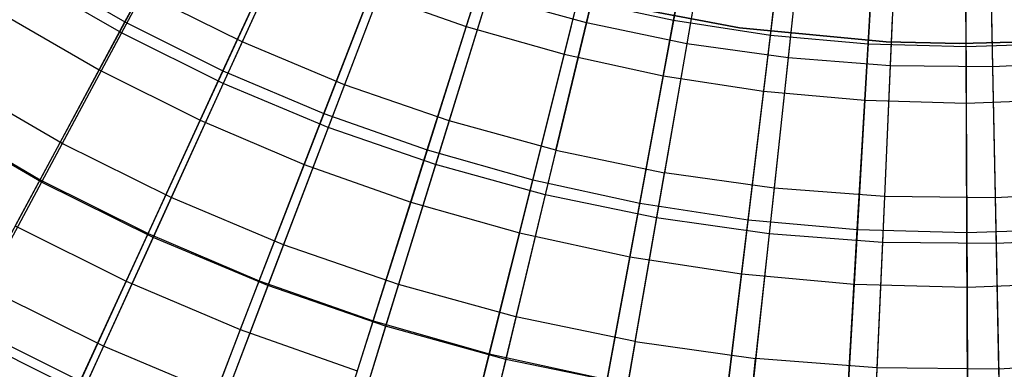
# Model space of a CAD drawing. Extents: x -8.3 to 8.8, y -6 to 6.
# Tile 37 of 177: x -1.5 to 0.3, y -3.3 to -2.7. Entities that reach past the tile are written whole.
import ezdxf

# ---------------------------------------------------------------- set-up
doc = ezdxf.new("R2010")
doc.units = 0
doc.header["$LTSCALE"] = 2.54
doc.layers.get('0').update_dxf_attribs({"linetype": 'CONTINUOUS'})

# ---------------------------------------------------------------- blocks, each defined once
blk = doc.blocks.new('DROPS_COLOR_A_STL')
at = {"color": 0}
for p, q in [((8.0138, -2.4022, 2.5742), (7.9388, -2.714, 2.7562)), ((8.0138, -2.4022, 2.5742), (7.9388, -2.714, 2.7562)), ((8.1689, -2.4343, 2.5742), (8.114, -2.7503, 2.7562)), ((8.1689, -2.4343, 2.5742), (8.114, -2.7503, 2.7562)), ((7.2717, -2.4597, 2.7562), (7.1258, -2.7316, 2.958)), ((7.2717, -2.4597, 2.7562), (7.1258, -2.7316, 2.958)), ((8.3257, -2.4564, 2.5742), (8.2912, -2.7752, 2.7562)), ((8.3257, -2.4564, 2.5742), (8.2912, -2.7752, 2.7562)), ((7.4666, -2.4634, 12.8805), (7.337, -2.7471, 12.6838)), ((7.4666, -2.4634, 12.8805), (7.337, -2.7471, 12.6838)), ((8.4836, -2.4684, 2.5742), (8.4696, -2.7888, 2.7562)), ((8.4836, -2.4684, 2.5742), (8.4696, -2.7888, 2.7562)), ((8.642, -2.4702, 2.5742), (8.6485, -2.7908, 2.7562)), ((8.642, -2.4702, 2.5742), (8.6485, -2.7908, 2.7562)), ((7.432, -2.5392, 2.7562), (7.3038, -2.82, 2.958)), ((7.432, -2.5392, 2.7562), (7.3038, -2.82, 2.958)), ((7.6268, -2.5304, 12.8805), (7.5156, -2.8219, 12.6838)), ((7.6268, -2.5304, 12.8805), (7.5156, -2.8219, 12.6838)), ((7.7909, -2.587, 12.8805), (7.6986, -2.885, 12.6838)), ((7.7909, -2.587, 12.8805), (7.6986, -2.885, 12.6838)), ((7.5971, -2.6083, 2.7562), (7.4871, -2.8967, 2.958)), ((7.5971, -2.6083, 2.7562), (7.4871, -2.8967, 2.958)), ((7.1258, -2.7316, 2.958), (6.9537, -2.6321, 2.958)), ((7.1258, -2.7316, 2.958), (6.9537, -2.6321, 2.958)), ((7.8853, -2.9363, 12.6838), (7.9583, -2.633, 12.8805)), ((7.8853, -2.9363, 12.6838), (7.9583, -2.633, 12.8805)), ((7.1636, -2.6611, 12.6838), (7.0222, -2.9246, 12.4681)), ((7.1636, -2.6611, 12.6838), (7.0222, -2.9246, 12.4681)), ((7.337, -2.7471, 12.6838), (7.1636, -2.6611, 12.6838)), ((7.337, -2.7471, 12.6838), (7.1636, -2.6611, 12.6838)), ((7.7662, -2.6666, 2.7562), (7.675, -2.9615, 2.958)), ((7.7662, -2.6666, 2.7562), (7.675, -2.9615, 2.958)), ((7.9388, -2.714, 2.7562), (7.7662, -2.6666, 2.7562)), ((7.9388, -2.714, 2.7562), (7.7662, -2.6666, 2.7562)), ((7.9527, -2.6748, 171.7068), (8.206, -2.7228, 171.7068)), ((8.206, -2.7228, 164.1068), (7.9527, -2.6748, 164.1068)), ((7.9527, -2.6748, 171.7068), (8.206, -2.7228, 171.7068)), ((8.206, -2.7228, 164.1068), (7.9527, -2.6748, 164.1068)), ((8.1283, -2.6681, 12.8805), (8.0749, -2.9755, 12.6838)), ((8.1283, -2.6681, 12.8805), (8.0749, -2.9755, 12.6838)), ((8.3002, -2.6923, 12.8805), (8.2666, -3.0025, 12.6838)), ((8.3002, -2.6923, 12.8805), (8.2666, -3.0025, 12.6838)), ((7.9388, -2.714, 2.7562), (7.8666, -3.0141, 2.958)), ((7.9388, -2.714, 2.7562), (7.8666, -3.0141, 2.958)), ((8.114, -2.7503, 2.7562), (7.9388, -2.714, 2.7562)), ((8.114, -2.7503, 2.7562), (7.9388, -2.714, 2.7562)), ((8.4733, -2.7055, 12.8805), (8.4596, -3.0171, 12.6838)), ((8.4733, -2.7055, 12.8805), (8.4596, -3.0171, 12.6838)), ((8.6468, -2.7075, 12.8805), (8.6532, -3.0194, 12.6838)), ((8.6468, -2.7075, 12.8805), (8.6532, -3.0194, 12.6838)), ((7.1258, -2.7316, 2.958), (6.9861, -2.992, 3.1786)), ((7.1258, -2.7316, 2.958), (6.9861, -2.992, 3.1786)), ((7.3038, -2.82, 2.958), (7.1258, -2.7316, 2.958)), ((7.3038, -2.82, 2.958), (7.1258, -2.7316, 2.958)), ((8.206, -2.7228, 171.7068), (8.4627, -2.747, 171.7068)), ((8.4627, -2.747, 164.1068), (8.206, -2.7228, 164.1068)), ((8.206, -2.7228, 171.7068), (8.4627, -2.747, 171.7068)), ((8.206, -2.7228, 171.7068), (8.206, -2.7228, 164.1068)), ((8.4627, -2.747, 164.1068), (8.206, -2.7228, 164.1068)), ((8.206, -2.7228, 171.7068), (8.206, -2.7228, 164.1068)), ((7.337, -2.7471, 12.6838), (7.2128, -3.0191, 12.4681)), ((7.337, -2.7471, 12.6838), (7.2128, -3.0191, 12.4681)), ((7.5156, -2.8219, 12.6838), (7.337, -2.7471, 12.6838)), ((7.5156, -2.8219, 12.6838), (7.337, -2.7471, 12.6838)), ((8.114, -2.7503, 2.7562), (8.0612, -3.0544, 2.958)), ((8.114, -2.7503, 2.7562), (8.0612, -3.0544, 2.958)), ((8.2912, -2.7752, 2.7562), (8.114, -2.7503, 2.7562)), ((8.2912, -2.7752, 2.7562), (8.114, -2.7503, 2.7562)), ((8.4627, -2.747, 171.7068), (8.5916, -2.75, 171.7068)), ((8.5916, -2.75, 164.1068), (8.4627, -2.747, 164.1068)), ((8.4627, -2.747, 171.7068), (8.5916, -2.75, 171.7068)), ((8.4627, -2.747, 171.7068), (8.4627, -2.747, 164.1068)), ((8.5916, -2.75, 164.1068), (8.4627, -2.747, 164.1068)), ((8.4627, -2.747, 171.7068), (8.4627, -2.747, 164.1068)), ((8.5916, -2.75, 171.7068), (8.7205, -2.747, 171.7068)), ((8.7205, -2.747, 164.1068), (8.5916, -2.75, 164.1068)), ((8.7205, -2.747, 164.1068), (8.5916, -2.75, 164.1068)), ((8.5916, -2.75, 171.7068), (8.7205, -2.747, 171.7068)), ((8.5916, -2.75, 171.7068), (8.5916, -2.75, 164.1068)), ((8.5916, -2.75, 171.7068), (8.5916, -2.75, 164.1068)), ((8.2912, -2.7752, 2.7562), (8.258, -3.0821, 2.958)), ((8.2912, -2.7752, 2.7562), (8.258, -3.0821, 2.958)), ((8.4696, -2.7888, 2.7562), (8.2912, -2.7752, 2.7562)), ((8.4696, -2.7888, 2.7562), (8.2912, -2.7752, 2.7562)), ((8.8272, -2.7814, 2.7562), (8.6485, -2.7908, 2.7562)), ((8.8272, -2.7814, 2.7562), (8.6485, -2.7908, 2.7562)), ((8.4696, -2.7888, 2.7562), (8.4561, -3.0971, 2.958)), ((8.4696, -2.7888, 2.7562), (8.4561, -3.0971, 2.958)), ((8.6485, -2.7908, 2.7562), (8.4696, -2.7888, 2.7562)), ((8.6485, -2.7908, 2.7562), (8.4696, -2.7888, 2.7562)), ((8.6485, -2.7908, 2.7562), (8.6548, -3.0994, 2.958)), ((8.6485, -2.7908, 2.7562), (8.6548, -3.0994, 2.958)), ((7.0222, -2.9246, 12.4681), (6.8381, -2.8181, 12.4681)), ((7.0222, -2.9246, 12.4681), (6.8381, -2.8181, 12.4681)), ((7.3038, -2.82, 2.958), (7.1811, -3.0887, 3.1786)), ((7.3038, -2.82, 2.958), (7.1811, -3.0887, 3.1786)), ((7.4871, -2.8967, 2.958), (7.3038, -2.82, 2.958)), ((7.4871, -2.8967, 2.958), (7.3038, -2.82, 2.958)), ((7.5156, -2.8219, 12.6838), (7.4091, -3.1013, 12.4681)), ((7.5156, -2.8219, 12.6838), (7.4091, -3.1013, 12.4681)), ((7.6986, -2.885, 12.6838), (7.5156, -2.8219, 12.6838)), ((7.6986, -2.885, 12.6838), (7.5156, -2.8219, 12.6838)), ((6.9861, -2.992, 3.1786), (6.7977, -2.883, 3.1786)), ((6.9861, -2.992, 3.1786), (6.7977, -2.883, 3.1786)), ((7.6986, -2.885, 12.6838), (7.6102, -3.1707, 12.4681)), ((7.6986, -2.885, 12.6838), (7.6102, -3.1707, 12.4681)), ((7.8853, -2.9363, 12.6838), (7.6986, -2.885, 12.6838)), ((7.8853, -2.9363, 12.6838), (7.6986, -2.885, 12.6838)), ((7.4871, -2.8967, 2.958), (7.3818, -3.1727, 3.1786)), ((7.4871, -2.8967, 2.958), (7.3818, -3.1727, 3.1786)), ((7.675, -2.9615, 2.958), (7.4871, -2.8967, 2.958)), ((7.675, -2.9615, 2.958), (7.4871, -2.8967, 2.958)), ((7.0222, -2.9246, 12.4681), (6.8875, -3.1757, 12.2341)), ((7.0222, -2.9246, 12.4681), (6.8875, -3.1757, 12.2341)), ((7.2128, -3.0191, 12.4681), (7.0222, -2.9246, 12.4681)), ((7.2128, -3.0191, 12.4681), (7.0222, -2.9246, 12.4681)), ((7.8853, -2.9363, 12.6838), (7.8154, -3.227, 12.4681)), ((7.8853, -2.9363, 12.6838), (7.8154, -3.227, 12.4681)), ((7.8853, -2.9363, 12.6838), (8.0749, -2.9755, 12.6838)), ((7.8853, -2.9363, 12.6838), (8.0749, -2.9755, 12.6838)), ((7.675, -2.9615, 2.958), (7.5876, -3.2437, 3.1786)), ((7.675, -2.9615, 2.958), (7.5876, -3.2437, 3.1786)), ((7.8666, -3.0141, 2.958), (7.675, -2.9615, 2.958)), ((7.8666, -3.0141, 2.958), (7.675, -2.9615, 2.958)), ((8.0237, -3.2701, 12.4681), (8.0749, -2.9755, 12.6838)), ((8.0237, -3.2701, 12.4681), (8.0749, -2.9755, 12.6838)), ((8.2666, -3.0025, 12.6838), (8.0749, -2.9755, 12.6838)), ((8.2666, -3.0025, 12.6838), (8.0749, -2.9755, 12.6838)), ((6.9861, -2.992, 3.1786), (6.8531, -3.2397, 3.4172)), ((6.9861, -2.992, 3.1786), (6.8531, -3.2397, 3.4172)), ((7.1811, -3.0887, 3.1786), (6.9861, -2.992, 3.1786)), ((7.1811, -3.0887, 3.1786), (6.9861, -2.992, 3.1786)), ((8.2666, -3.0025, 12.6838), (8.2344, -3.2998, 12.4681)), ((8.2666, -3.0025, 12.6838), (8.2344, -3.2998, 12.4681)), ((8.4596, -3.0171, 12.6838), (8.2666, -3.0025, 12.6838)), ((8.4596, -3.0171, 12.6838), (8.2666, -3.0025, 12.6838)), ((8.8465, -3.0092, 12.6838), (8.6532, -3.0194, 12.6838)), ((8.8465, -3.0092, 12.6838), (8.6532, -3.0194, 12.6838)), ((7.2128, -3.0191, 12.4681), (7.0944, -3.2784, 12.2341)), ((7.2128, -3.0191, 12.4681), (7.0944, -3.2784, 12.2341)), ((7.4091, -3.1013, 12.4681), (7.2128, -3.0191, 12.4681)), ((7.4091, -3.1013, 12.4681), (7.2128, -3.0191, 12.4681)), ((7.8666, -3.0141, 2.958), (7.7975, -3.3014, 3.1786)), ((7.8666, -3.0141, 2.958), (7.7975, -3.3014, 3.1786)), ((8.0612, -3.0544, 2.958), (7.8666, -3.0141, 2.958)), ((8.0612, -3.0544, 2.958), (7.8666, -3.0141, 2.958)), ((8.4596, -3.0171, 12.6838), (8.4466, -3.3159, 12.4681)), ((8.4596, -3.0171, 12.6838), (8.4466, -3.3159, 12.4681)), ((8.6532, -3.0194, 12.6838), (8.4596, -3.0171, 12.6838)), ((8.6532, -3.0194, 12.6838), (8.4596, -3.0171, 12.6838)), ((8.6532, -3.0194, 12.6838), (8.6593, -3.3184, 12.4681)), ((8.6532, -3.0194, 12.6838), (8.6593, -3.3184, 12.4681)), ((8.0612, -3.0544, 2.958), (8.0106, -3.3455, 3.1786)), ((8.0612, -3.0544, 2.958), (8.0106, -3.3455, 3.1786)), ((8.258, -3.0821, 2.958), (8.0612, -3.0544, 2.958)), ((8.258, -3.0821, 2.958), (8.0612, -3.0544, 2.958)), ((7.1811, -3.0887, 3.1786), (7.0643, -3.3444, 3.4172)), ((7.1811, -3.0887, 3.1786), (7.0643, -3.3444, 3.4172)), ((7.3818, -3.1727, 3.1786), (7.1811, -3.0887, 3.1786)), ((7.3818, -3.1727, 3.1786), (7.1811, -3.0887, 3.1786)), ((8.258, -3.0821, 2.958), (8.2262, -3.3758, 3.1786)), ((8.258, -3.0821, 2.958), (8.2262, -3.3758, 3.1786)), ((8.4561, -3.0971, 2.958), (8.258, -3.0821, 2.958)), ((8.4561, -3.0971, 2.958), (8.258, -3.0821, 2.958)), ((8.4561, -3.0971, 2.958), (8.4432, -3.3923, 3.1786)), ((8.4561, -3.0971, 2.958), (8.4432, -3.3923, 3.1786)), ((8.6548, -3.0994, 2.958), (8.4561, -3.0971, 2.958)), ((8.6548, -3.0994, 2.958), (8.4561, -3.0971, 2.958)), ((8.8533, -3.089, 2.958), (8.6548, -3.0994, 2.958)), ((8.8533, -3.089, 2.958), (8.6548, -3.0994, 2.958)), ((7.4091, -3.1013, 12.4681), (7.3076, -3.3676, 12.2341)), ((7.4091, -3.1013, 12.4681), (7.3076, -3.3676, 12.2341)), ((7.6102, -3.1707, 12.4681), (7.4091, -3.1013, 12.4681)), ((7.6102, -3.1707, 12.4681), (7.4091, -3.1013, 12.4681)), ((8.6548, -3.0994, 2.958), (8.6609, -3.3948, 3.1786)), ((8.6548, -3.0994, 2.958), (8.6609, -3.3948, 3.1786)), ((7.0944, -3.2784, 12.2341), (6.8875, -3.1757, 12.2341)), ((7.0944, -3.2784, 12.2341), (6.8875, -3.1757, 12.2341)), ((7.3818, -3.1727, 3.1786), (7.2817, -3.4354, 3.4172)), ((7.3818, -3.1727, 3.1786), (7.2817, -3.4354, 3.4172)), ((7.5876, -3.2437, 3.1786), (7.3818, -3.1727, 3.1786)), ((7.5876, -3.2437, 3.1786), (7.3818, -3.1727, 3.1786)), ((7.6102, -3.1707, 12.4681), (7.526, -3.4429, 12.2341)), ((7.6102, -3.1707, 12.4681), (7.526, -3.4429, 12.2341)), ((7.8154, -3.227, 12.4681), (7.6102, -3.1707, 12.4681)), ((7.8154, -3.227, 12.4681), (7.6102, -3.1707, 12.4681)), ((7.8154, -3.227, 12.4681), (7.7487, -3.5041, 12.2341)), ((7.8154, -3.227, 12.4681), (7.7487, -3.5041, 12.2341)), ((8.0237, -3.2701, 12.4681), (7.8154, -3.227, 12.4681)), ((8.0237, -3.2701, 12.4681), (7.8154, -3.227, 12.4681)), ((7.0643, -3.3444, 3.4172), (6.8531, -3.2397, 3.4172)), ((7.0643, -3.3444, 3.4172), (6.8531, -3.2397, 3.4172)), ((7.5876, -3.2437, 3.1786), (7.5045, -3.5123, 3.4172)), ((7.5876, -3.2437, 3.1786), (7.5045, -3.5123, 3.4172)), ((7.7975, -3.3014, 3.1786), (7.5876, -3.2437, 3.1786)), ((7.7975, -3.3014, 3.1786), (7.5876, -3.2437, 3.1786)), ((8.0237, -3.2701, 12.4681), (7.975, -3.5509, 12.2341)), ((8.0237, -3.2701, 12.4681), (7.975, -3.5509, 12.2341)), ((8.0237, -3.2701, 12.4681), (8.2344, -3.2998, 12.4681)), ((8.0237, -3.2701, 12.4681), (8.2344, -3.2998, 12.4681)), ((7.0944, -3.2784, 12.2341), (6.9824, -3.5238, 11.9828)), ((7.0944, -3.2784, 12.2341), (6.9824, -3.5238, 11.9828)), ((7.3076, -3.3676, 12.2341), (7.0944, -3.2784, 12.2341)), ((7.3076, -3.3676, 12.2341), (7.0944, -3.2784, 12.2341)), ((7.7975, -3.3014, 3.1786), (7.7318, -3.5747, 3.4172)), ((7.7975, -3.3014, 3.1786), (7.7318, -3.5747, 3.4172)), ((8.0106, -3.3455, 3.1786), (7.7975, -3.3014, 3.1786)), ((8.0106, -3.3455, 3.1786), (7.7975, -3.3014, 3.1786)), ((8.2037, -3.5831, 12.2341), (8.2344, -3.2998, 12.4681)), ((8.2037, -3.5831, 12.2341), (8.2344, -3.2998, 12.4681)), ((8.4466, -3.3159, 12.4681), (8.2344, -3.2998, 12.4681)), ((8.4466, -3.3159, 12.4681), (8.2344, -3.2998, 12.4681)), ((8.4466, -3.3159, 12.4681), (8.4341, -3.6006, 12.2341)), ((8.4466, -3.3159, 12.4681), (8.4341, -3.6006, 12.2341)), ((8.6593, -3.3184, 12.4681), (8.4466, -3.3159, 12.4681)), ((8.6593, -3.3184, 12.4681), (8.4466, -3.3159, 12.4681)), ((8.8718, -3.3072, 12.4681), (8.6593, -3.3184, 12.4681)), ((8.8718, -3.3072, 12.4681), (8.6593, -3.3184, 12.4681)), ((8.6593, -3.3184, 12.4681), (8.6651, -3.6033, 12.2341)), ((8.6593, -3.3184, 12.4681), (8.6651, -3.6033, 12.2341))]:
    blk.add_line(p, q, dxfattribs=at)
blk = doc.blocks.new('GROUP_1')
at = {"color": 0}
for p, q in [((8.0057, 3.2891, 11.3299), (8.0666, 3.6188, 11.4903)), ((8.0057, 3.2891, 11.3299), (8.0666, 3.6188, 11.4903)), ((7.744, 3.5949, 0.5556), (7.6435, 3.2781, 0.7222)), ((7.744, 3.5949, 0.5556), (7.6435, 3.2781, 0.7222)), ((8.1751, 3.2632, 11.3299), (8.2154, 3.5961, 11.4903)), ((8.1751, 3.2632, 11.3299), (8.2154, 3.5961, 11.4903)), ((8.3458, 3.2479, 11.3299), (8.3654, 3.5827, 11.4903)), ((8.3458, 3.2479, 11.3299), (8.3654, 3.5827, 11.4903)), ((7.0466, 3.2863, 11.1491), (7.2005, 3.5723, 11.3299)), ((7.0466, 3.2863, 11.1491), (7.2005, 3.5723, 11.3299)), ((8.5171, 3.2432, 11.3299), (8.5158, 3.5786, 11.4903)), ((8.5171, 3.2432, 11.3299), (8.5158, 3.5786, 11.4903)), ((7.8949, 3.5521, 0.5556), (7.8143, 3.2298, 0.7222)), ((7.8949, 3.5521, 0.5556), (7.8143, 3.2298, 0.7222)), ((8.0482, 3.5189, 0.5556), (7.9878, 3.1921, 0.7222)), ((8.0482, 3.5189, 0.5556), (7.9878, 3.1921, 0.7222)), ((7.218, 3.2008, 11.1491), (7.3538, 3.4958, 11.3299)), ((7.218, 3.2008, 11.1491), (7.3538, 3.4958, 11.3299)), ((8.2032, 3.4952, 0.5556), (8.1633, 3.1653, 0.7222)), ((8.2032, 3.4952, 0.5556), (8.1633, 3.1653, 0.7222)), ((7.1537, 3.4855, 0.7222), (7.0014, 3.2025, 0.9091)), ((7.1537, 3.4855, 0.7222), (7.0014, 3.2025, 0.9091)), ((8.3594, 3.4812, 0.5556), (8.3401, 3.1494, 0.7222)), ((8.3594, 3.4812, 0.5556), (8.3401, 3.1494, 0.7222)), ((8.5162, 3.4769, 0.5556), (8.5175, 3.1446, 0.7222)), ((8.5162, 3.4769, 0.5556), (8.5175, 3.1446, 0.7222)), ((7.3944, 3.1261, 11.1491), (7.5117, 3.429, 11.3299)), ((7.3944, 3.1261, 11.1491), (7.5117, 3.429, 11.3299)), ((7.3126, 3.4062, 0.7222), (7.1782, 3.1144, 0.9091)), ((7.3126, 3.4062, 0.7222), (7.1782, 3.1144, 0.9091)), ((6.8808, 3.3823, 11.1491), (7.0466, 3.2863, 11.1491)), ((6.8808, 3.3823, 11.1491), (7.0466, 3.2863, 11.1491)), ((7.5751, 3.0626, 11.1491), (7.6733, 3.3721, 11.3299)), ((7.5751, 3.0626, 11.1491), (7.6733, 3.3721, 11.3299)), ((7.4761, 3.337, 0.7222), (7.36, 3.0374, 0.9091)), ((7.4761, 3.337, 0.7222), (7.36, 3.0374, 0.9091)), ((7.4761, 3.337, 0.7222), (7.6435, 3.2781, 0.7222)), ((7.4761, 3.337, 0.7222), (7.6435, 3.2781, 0.7222)), ((7.7595, 3.0104, 11.1491), (7.8382, 3.3254, 11.3299)), ((7.7595, 3.0104, 11.1491), (7.8382, 3.3254, 11.3299)), ((7.8382, 3.3254, 11.3299), (8.0057, 3.2891, 11.3299)), ((7.8382, 3.3254, 11.3299), (8.0057, 3.2891, 11.3299)), ((6.8305, 3.3015, 0.9091), (7.0014, 3.2025, 0.9091)), ((6.8305, 3.3015, 0.9091), (7.0014, 3.2025, 0.9091)), ((7.9467, 2.9697, 11.1491), (8.0057, 3.2891, 11.3299)), ((7.9467, 2.9697, 11.1491), (8.0057, 3.2891, 11.3299)), ((8.0057, 3.2891, 11.3299), (8.1751, 3.2632, 11.3299)), ((8.0057, 3.2891, 11.3299), (8.1751, 3.2632, 11.3299)), ((6.8982, 3.0108, 10.9485), (7.0466, 3.2863, 11.1491)), ((6.8982, 3.0108, 10.9485), (7.0466, 3.2863, 11.1491)), ((7.0466, 3.2863, 11.1491), (7.218, 3.2008, 11.1491)), ((7.0466, 3.2863, 11.1491), (7.218, 3.2008, 11.1491)), ((7.6435, 3.2781, 0.7222), (7.5464, 2.9718, 0.9091)), ((7.6435, 3.2781, 0.7222), (7.5464, 2.9718, 0.9091)), ((7.6435, 3.2781, 0.7222), (7.8143, 3.2298, 0.7222)), ((7.6435, 3.2781, 0.7222), (7.8143, 3.2298, 0.7222)), ((8.1361, 2.9408, 11.1491), (8.1751, 3.2632, 11.3299)), ((8.1361, 2.9408, 11.1491), (8.1751, 3.2632, 11.3299)), ((8.1751, 3.2632, 11.3299), (8.3458, 3.2479, 11.3299)), ((8.1751, 3.2632, 11.3299), (8.3458, 3.2479, 11.3299)), ((8.3269, 2.9237, 11.1491), (8.3458, 3.2479, 11.3299)), ((8.3269, 2.9237, 11.1491), (8.3458, 3.2479, 11.3299)), ((8.3458, 3.2479, 11.3299), (8.5171, 3.2432, 11.3299)), ((8.3458, 3.2479, 11.3299), (8.5171, 3.2432, 11.3299)), ((8.5171, 3.2432, 11.3299), (8.6884, 3.2492, 11.3299)), ((8.5171, 3.2432, 11.3299), (8.6884, 3.2492, 11.3299)), ((8.5184, 2.9185, 11.1491), (8.5171, 3.2432, 11.3299)), ((8.5184, 2.9185, 11.1491), (8.5171, 3.2432, 11.3299)), ((7.8143, 3.2298, 0.7222), (7.7364, 2.918, 0.9091)), ((7.8143, 3.2298, 0.7222), (7.7364, 2.918, 0.9091)), ((7.8143, 3.2298, 0.7222), (7.9878, 3.1921, 0.7222)), ((7.8143, 3.2298, 0.7222), (7.9878, 3.1921, 0.7222)), ((7.0014, 3.2025, 0.9091), (6.8549, 2.9303, 1.1155)), ((7.0014, 3.2025, 0.9091), (6.8549, 2.9303, 1.1155)), ((7.0014, 3.2025, 0.9091), (7.1782, 3.1144, 0.9091)), ((7.0014, 3.2025, 0.9091), (7.1782, 3.1144, 0.9091)), ((7.0871, 2.9166, 10.9485), (7.218, 3.2008, 11.1491)), ((7.0871, 2.9166, 10.9485), (7.218, 3.2008, 11.1491)), ((7.218, 3.2008, 11.1491), (7.3944, 3.1261, 11.1491)), ((7.218, 3.2008, 11.1491), (7.3944, 3.1261, 11.1491)), ((7.9878, 3.1921, 0.7222), (7.9294, 2.8761, 0.9091)), ((7.9878, 3.1921, 0.7222), (7.9294, 2.8761, 0.9091)), ((7.9878, 3.1921, 0.7222), (8.1633, 3.1653, 0.7222)), ((7.9878, 3.1921, 0.7222), (8.1633, 3.1653, 0.7222)), ((8.1633, 3.1653, 0.7222), (8.1246, 2.8463, 0.9091)), ((8.1633, 3.1653, 0.7222), (8.1246, 2.8463, 0.9091)), ((8.1633, 3.1653, 0.7222), (8.3401, 3.1494, 0.7222)), ((8.1633, 3.1653, 0.7222), (8.3401, 3.1494, 0.7222)), ((8.5175, 3.1446, 0.7222), (8.6949, 3.1508, 0.7222)), ((8.5175, 3.1446, 0.7222), (8.6949, 3.1508, 0.7222)), ((8.3401, 3.1494, 0.7222), (8.3213, 2.8286, 0.9091)), ((8.3401, 3.1494, 0.7222), (8.3213, 2.8286, 0.9091)), ((8.3401, 3.1494, 0.7222), (8.5175, 3.1446, 0.7222)), ((8.3401, 3.1494, 0.7222), (8.5175, 3.1446, 0.7222)), ((8.5175, 3.1446, 0.7222), (8.5188, 2.8233, 0.9091)), ((8.5175, 3.1446, 0.7222), (8.5188, 2.8233, 0.9091)), ((6.7156, 3.1165, 10.9485), (6.8982, 3.0108, 10.9485)), ((6.7156, 3.1165, 10.9485), (6.8982, 3.0108, 10.9485)), ((7.2814, 2.8343, 10.9485), (7.3944, 3.1261, 11.1491)), ((7.2814, 2.8343, 10.9485), (7.3944, 3.1261, 11.1491)), ((7.3944, 3.1261, 11.1491), (7.5751, 3.0626, 11.1491)), ((7.3944, 3.1261, 11.1491), (7.5751, 3.0626, 11.1491)), ((7.1782, 3.1144, 0.9091), (7.0489, 2.8335, 1.1155)), ((7.1782, 3.1144, 0.9091), (7.0489, 2.8335, 1.1155)), ((7.1782, 3.1144, 0.9091), (7.36, 3.0374, 0.9091)), ((7.1782, 3.1144, 0.9091), (7.36, 3.0374, 0.9091)), ((7.4805, 2.7643, 10.9485), (7.5751, 3.0626, 11.1491)), ((7.4805, 2.7643, 10.9485), (7.5751, 3.0626, 11.1491)), ((7.5751, 3.0626, 11.1491), (7.7595, 3.0104, 11.1491)), ((7.5751, 3.0626, 11.1491), (7.7595, 3.0104, 11.1491)), ((7.36, 3.0374, 0.9091), (7.2484, 2.749, 1.1155)), ((7.36, 3.0374, 0.9091), (7.2484, 2.749, 1.1155)), ((7.36, 3.0374, 0.9091), (7.5464, 2.9718, 0.9091)), ((7.36, 3.0374, 0.9091), (7.5464, 2.9718, 0.9091)), ((6.7561, 2.7467, 10.7288), (6.8982, 3.0108, 10.9485)), ((6.7561, 2.7467, 10.7288), (6.8982, 3.0108, 10.9485)), ((6.8982, 3.0108, 10.9485), (7.0871, 2.9166, 10.9485)), ((6.8982, 3.0108, 10.9485), (7.0871, 2.9166, 10.9485)), ((7.6836, 2.7068, 10.9485), (7.7595, 3.0104, 11.1491)), ((7.6836, 2.7068, 10.9485), (7.7595, 3.0104, 11.1491)), ((7.7595, 3.0104, 11.1491), (7.9467, 2.9697, 11.1491)), ((7.7595, 3.0104, 11.1491), (7.9467, 2.9697, 11.1491)), ((7.5464, 2.9718, 0.9091), (7.4529, 2.6771, 1.1155)), ((7.5464, 2.9718, 0.9091), (7.4529, 2.6771, 1.1155)), ((7.5464, 2.9718, 0.9091), (7.7364, 2.918, 0.9091)), ((7.5464, 2.9718, 0.9091), (7.7364, 2.918, 0.9091)), ((7.8898, 2.662, 10.9485), (7.9467, 2.9697, 11.1491)), ((7.8898, 2.662, 10.9485), (7.9467, 2.9697, 11.1491)), ((7.9467, 2.9697, 11.1491), (8.1361, 2.9408, 11.1491)), ((7.9467, 2.9697, 11.1491), (8.1361, 2.9408, 11.1491)), ((6.8549, 2.9303, 1.1155), (7.0489, 2.8335, 1.1155)), ((6.8549, 2.9303, 1.1155), (7.0489, 2.8335, 1.1155)), ((8.0985, 2.6301, 10.9485), (8.1361, 2.9408, 11.1491)), ((8.0985, 2.6301, 10.9485), (8.1361, 2.9408, 11.1491)), ((8.1361, 2.9408, 11.1491), (8.3269, 2.9237, 11.1491)), ((8.1361, 2.9408, 11.1491), (8.3269, 2.9237, 11.1491)), ((6.9616, 2.6442, 10.7288), (7.0871, 2.9166, 10.9485)), ((6.9616, 2.6442, 10.7288), (7.0871, 2.9166, 10.9485)), ((7.0871, 2.9166, 10.9485), (7.2814, 2.8343, 10.9485)), ((7.0871, 2.9166, 10.9485), (7.2814, 2.8343, 10.9485)), ((7.7364, 2.918, 0.9091), (7.6614, 2.6181, 1.1155)), ((7.7364, 2.918, 0.9091), (7.6614, 2.6181, 1.1155)), ((7.7364, 2.918, 0.9091), (7.9294, 2.8761, 0.9091)), ((7.7364, 2.918, 0.9091), (7.9294, 2.8761, 0.9091)), ((8.3087, 2.6113, 10.9485), (8.3269, 2.9237, 11.1491)), ((8.3087, 2.6113, 10.9485), (8.3269, 2.9237, 11.1491)), ((8.3269, 2.9237, 11.1491), (8.5184, 2.9185, 11.1491)), ((8.3269, 2.9237, 11.1491), (8.5184, 2.9185, 11.1491)), ((8.5184, 2.9185, 11.1491), (8.7099, 2.9252, 11.1491)), ((8.5184, 2.9185, 11.1491), (8.7099, 2.9252, 11.1491)), ((8.5196, 2.6055, 10.9485), (8.5184, 2.9185, 11.1491)), ((8.5196, 2.6055, 10.9485), (8.5184, 2.9185, 11.1491)), ((7.9294, 2.8761, 0.9091), (7.8732, 2.5721, 1.1155)), ((7.9294, 2.8761, 0.9091), (7.8732, 2.5721, 1.1155)), ((7.9294, 2.8761, 0.9091), (8.1246, 2.8463, 0.9091)), ((7.9294, 2.8761, 0.9091), (8.1246, 2.8463, 0.9091)), ((8.1246, 2.8463, 0.9091), (8.0875, 2.5393, 1.1155)), ((8.1246, 2.8463, 0.9091), (8.0875, 2.5393, 1.1155)), ((8.1246, 2.8463, 0.9091), (8.3213, 2.8286, 0.9091)), ((8.1246, 2.8463, 0.9091), (8.3213, 2.8286, 0.9091)), ((7.0489, 2.8335, 1.1155), (6.9251, 2.5649, 1.3406)), ((7.0489, 2.8335, 1.1155), (6.9251, 2.5649, 1.3406)), ((7.0489, 2.8335, 1.1155), (7.2484, 2.749, 1.1155)), ((7.0489, 2.8335, 1.1155), (7.2484, 2.749, 1.1155)), ((7.1732, 2.5546, 10.7288), (7.2814, 2.8343, 10.9485)), ((7.1732, 2.5546, 10.7288), (7.2814, 2.8343, 10.9485)), ((7.2814, 2.8343, 10.9485), (7.4805, 2.7643, 10.9485)), ((7.2814, 2.8343, 10.9485), (7.4805, 2.7643, 10.9485)), ((8.3213, 2.8286, 0.9091), (8.3033, 2.52, 1.1155)), ((8.3213, 2.8286, 0.9091), (8.3033, 2.52, 1.1155)), ((8.3213, 2.8286, 0.9091), (8.5188, 2.8233, 0.9091)), ((8.3213, 2.8286, 0.9091), (8.5188, 2.8233, 0.9091)), ((8.5188, 2.8233, 0.9091), (8.7162, 2.8302, 0.9091)), ((8.5188, 2.8233, 0.9091), (8.7162, 2.8302, 0.9091)), ((8.5188, 2.8233, 0.9091), (8.52, 2.5141, 1.1155)), ((8.5188, 2.8233, 0.9091), (8.52, 2.5141, 1.1155)), ((7.3899, 2.4784, 10.7288), (7.4805, 2.7643, 10.9485)), ((7.3899, 2.4784, 10.7288), (7.4805, 2.7643, 10.9485)), ((7.4805, 2.7643, 10.9485), (7.6836, 2.7068, 10.9485)), ((7.4805, 2.7643, 10.9485), (7.6836, 2.7068, 10.9485)), ((6.7561, 2.7467, 10.7288), (6.9616, 2.6442, 10.7288)), ((6.7561, 2.7467, 10.7288), (6.9616, 2.6442, 10.7288)), ((7.2484, 2.749, 1.1155), (7.1417, 2.4732, 1.3406)), ((7.2484, 2.749, 1.1155), (7.1417, 2.4732, 1.3406)), ((7.2484, 2.749, 1.1155), (7.4529, 2.6771, 1.1155)), ((7.2484, 2.749, 1.1155), (7.4529, 2.6771, 1.1155)), ((7.6109, 2.4158, 10.7288), (7.6836, 2.7068, 10.9485)), ((7.6109, 2.4158, 10.7288), (7.6836, 2.7068, 10.9485)), ((7.6836, 2.7068, 10.9485), (7.8898, 2.662, 10.9485)), ((7.6836, 2.7068, 10.9485), (7.8898, 2.662, 10.9485))]:
    blk.add_line(p, q, dxfattribs=at)
blk.add_blockref('DROPS_COLOR_A_STL', (-0.0852, 5.9985, -1.8001), dxfattribs=at)

msp = doc.modelspace()

# ---------------------------------------------------------------- block references
at = {"color": 0}
msp.add_blockref('GROUP_1', (-8.3148, -5.9985, 1.8001), dxfattribs=at)

doc.saveas('drawing.dxf')
